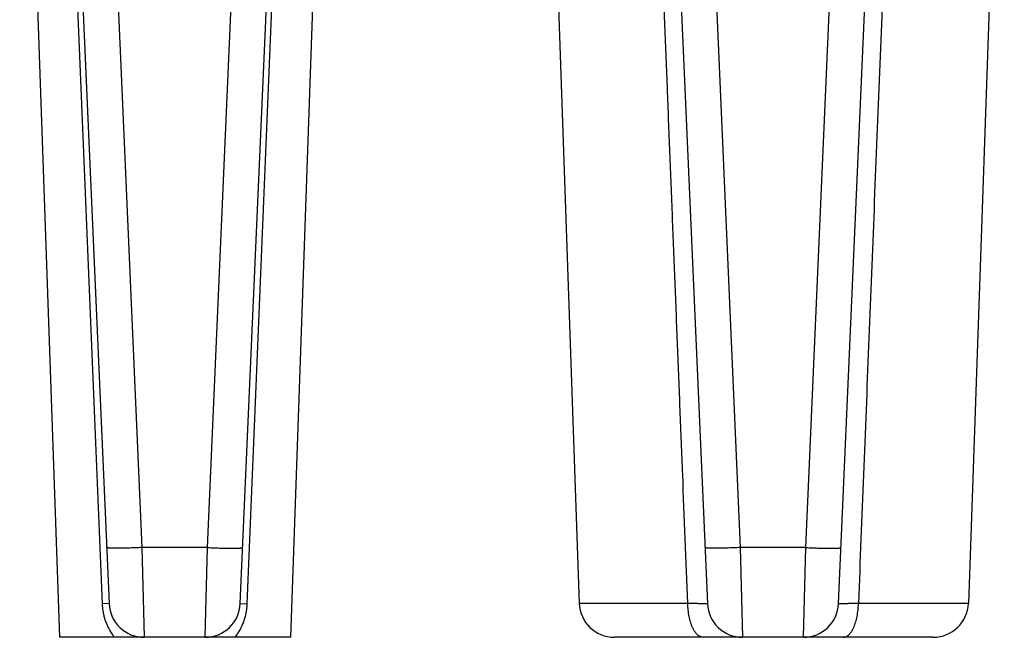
# Model space of a CAD drawing. Header units: inches. Extents: x 0 to 34, y 0 to 22.
# Tile 186 of 224: x 19.384 to 20.224, y 9.041 to 9.567. Entities that reach past the tile are written whole.
import ezdxf

# ---------------------------------------------------------------- set-up
doc = ezdxf.new("R2010")
doc.units = ezdxf.units.IN
doc.header["$LTSCALE"] = 1.87
doc.header["$MEASUREMENT"] = 0
doc.layers.get('0').update_dxf_attribs({"linetype": 'CONTINUOUS'})

msp = doc.modelspace()

# ---------------------------------------------------------------- linework, layer by layer
at = {"color": 7, "linetype": 'CONTINUOUS'}
for p, q in [((19.44729, 10.04447), (19.48777, 9.11718)), ((19.54386, 9.11718), (19.58435, 10.04447)), ((19.95766, 10.04447), (19.99815, 9.11718)), ((20.05423, 9.11718), (20.09472, 10.04447)), ((19.38364, 10.01577), (19.41769, 9.04067)), ((19.64876, 10.01627), (19.61469, 9.04067)), ((19.42143, 9.95015), (19.45989, 9.06936)), ((19.57174, 9.06936), (19.61018, 9.94963)), ((19.83026, 9.94796), (19.86093, 9.06962)), ((19.93181, 9.95015), (19.97027, 9.06936)), ((20.08212, 9.06936), (20.12055, 9.94963)), ((20.22352, 9.94796), (20.19285, 9.06962)), ((19.54386, 9.11718), (19.48777, 9.11718)), ((19.48777, 9.11718), (19.48986, 9.04067)), ((19.54177, 9.04067), (19.54386, 9.11718)), ((20.05423, 9.11718), (19.99815, 9.11718)), ((19.99815, 9.11718), (20.00024, 9.04067)), ((20.05215, 9.04067), (20.05423, 9.11718)), ((19.45989, 9.06936), (19.45424, 9.06923)), ((19.57174, 9.06936), (19.57749, 9.06923)), ((19.9535, 9.06962), (19.86093, 9.06962)), ((20.19285, 9.06962), (20.09907, 9.06962)), ((19.61469, 9.04067), (19.41769, 9.04067)), ((20.16286, 9.04067), (19.89091, 9.04067))]:
    msp.add_line(p, q, dxfattribs=at)
for centre, start, end in [((19.48986, 9.07067), 182.5, 270), ((19.54177, 9.07067), 270, 357.49989), ((19.89091, 9.07067), 182, 270), ((20.00024, 9.07067), 182.5, 270.00008), ((20.05215, 9.07067), 270, 357.49989), ((20.16286, 9.07067), 270, 358)]:
    msp.add_arc(centre, 0.03, start, end, dxfattribs=at)
for points, knots in [([(19.45424, 9.06923), (19.45125, 9.14252), (19.44524, 9.28909), (19.43616, 9.50896), (19.42702, 9.72883), (19.4209, 9.87541), (19.41783, 9.9487)], [0, 0, 0, 0, 0.249994, 0.499992, 0.749995, 1, 1, 1, 1]), ([(19.61388, 9.9487), (19.61081, 9.87541), (19.60469, 9.72883), (19.59556, 9.50896), (19.58648, 9.28909), (19.58048, 9.14252), (19.57749, 9.06923)], [0, 0, 0, 0, 0.250005, 0.500008, 0.750006, 1, 1, 1, 1]), ([(19.9535, 9.06962), (19.95206, 9.10622), (19.9499, 9.16111), (19.94701, 9.2343), (19.94485, 9.2892), (19.94267, 9.3441), (19.94049, 9.39899), (19.9383, 9.45389), (19.93538, 9.52708), (19.93172, 9.61858), (19.92731, 9.72837), (19.92289, 9.83816), (19.91993, 9.91136), (19.91845, 9.94796)], [0, 0, 0, 0, 0.124996, 0.187494, 0.249992, 0.312491, 0.374991, 0.43749, 0.49999, 0.624991, 0.749993, 0.874996, 1, 1, 1, 1]), ([(20.13411, 9.94796), (20.13115, 9.87476), (20.12525, 9.72837), (20.11646, 9.50879), (20.10773, 9.2892), (20.10195, 9.14281), (20.09907, 9.06962)], [0, 0, 0, 0, 0.250007, 0.50001, 0.750008, 1, 1, 1, 1]), ([(19.48777, 9.11718), (19.48583, 9.11709), (19.48293, 9.11698), (19.47911, 9.11685), (19.47636, 9.11677), (19.47371, 9.11671), (19.47119, 9.11667), (19.46884, 9.11664), (19.46667, 9.11663), (19.4647, 9.11664), (19.4632, 9.11666), (19.46211, 9.11669), (19.46138, 9.11671), (19.46072, 9.11674), (19.46012, 9.11677), (19.45959, 9.11681), (19.45919, 9.11684), (19.45891, 9.11687), (19.45872, 9.1169), (19.45855, 9.11692), (19.45839, 9.11694), (19.45826, 9.11697), (19.45814, 9.117), (19.45804, 9.11702), (19.45796, 9.11705), (19.45789, 9.11708), (19.45785, 9.11711), (19.45783, 9.11713), (19.45781, 9.11714), (19.45781, 9.11716), (19.4578, 9.11717), (19.4578, 9.11718)], [0, 0, 0, 0, 0.194452, 0.289318, 0.381392, 0.469791, 0.553669, 0.632223, 0.7047, 0.770411, 0.828728, 0.854939, 0.879102, 0.901159, 0.92106, 0.938762, 0.954225, 0.961108, 0.967422, 0.973163, 0.97833, 0.982925, 0.986947, 0.990401, 0.993296, 0.995646, 0.997484, 0.998232, 0.998883, 0.999462, 1, 1, 1, 1]), ([(19.54386, 9.11718), (19.54581, 9.11709), (19.5487, 9.11698), (19.55252, 9.11685), (19.55528, 9.11677), (19.55793, 9.11671), (19.56044, 9.11667), (19.56279, 9.11664), (19.56496, 9.11663), (19.56693, 9.11664), (19.56844, 9.11666), (19.56953, 9.11669), (19.57025, 9.11671), (19.57091, 9.11674), (19.57151, 9.11677), (19.57204, 9.11681), (19.57244, 9.11684), (19.57273, 9.11687), (19.57291, 9.1169), (19.57309, 9.11692), (19.57324, 9.11694), (19.57338, 9.11697), (19.57349, 9.117), (19.57359, 9.11702), (19.57368, 9.11705), (19.57374, 9.11708), (19.57378, 9.11711), (19.57381, 9.11713), (19.57382, 9.11714), (19.57383, 9.11716), (19.57383, 9.11717), (19.57383, 9.11718)], [0, 0, 0, 0, 0.194452, 0.289318, 0.381392, 0.469791, 0.553669, 0.632223, 0.7047, 0.770411, 0.828728, 0.854939, 0.879102, 0.901159, 0.92106, 0.938762, 0.954225, 0.961108, 0.967422, 0.973163, 0.97833, 0.982925, 0.986947, 0.990401, 0.993296, 0.995646, 0.997484, 0.998232, 0.998883, 0.999462, 1, 1, 1, 1]), ([(19.99815, 9.11718), (19.9962, 9.11709), (19.99331, 9.11698), (19.98949, 9.11685), (19.98673, 9.11677), (19.98408, 9.11671), (19.98157, 9.11667), (19.97922, 9.11664), (19.97704, 9.11663), (19.97507, 9.11664), (19.97357, 9.11666), (19.97248, 9.11669), (19.97176, 9.11671), (19.97109, 9.11674), (19.9705, 9.11677), (19.96997, 9.11681), (19.96957, 9.11684), (19.96928, 9.11687), (19.96909, 9.1169), (19.96892, 9.11692), (19.96877, 9.11694), (19.96863, 9.11697), (19.96851, 9.117), (19.96841, 9.11702), (19.96833, 9.11705), (19.96827, 9.11708), (19.96822, 9.11711), (19.9682, 9.11713), (19.96819, 9.11714), (19.96818, 9.11716), (19.96818, 9.11717), (19.96818, 9.11718)], [0, 0, 0, 0, 0.194452, 0.289318, 0.381392, 0.469791, 0.553669, 0.632223, 0.7047, 0.770411, 0.828728, 0.854939, 0.879102, 0.901159, 0.92106, 0.938762, 0.954225, 0.961108, 0.967422, 0.973163, 0.97833, 0.982925, 0.986947, 0.990401, 0.993296, 0.995646, 0.997484, 0.998232, 0.998883, 0.999462, 1, 1, 1, 1]), ([(20.05423, 9.11718), (20.05618, 9.11709), (20.05908, 9.11698), (20.0629, 9.11685), (20.06565, 9.11677), (20.0683, 9.11671), (20.07081, 9.11667), (20.07317, 9.11664), (20.07534, 9.11663), (20.07731, 9.11664), (20.07881, 9.11666), (20.0799, 9.11669), (20.08063, 9.11671), (20.08129, 9.11674), (20.08188, 9.11677), (20.08242, 9.11681), (20.08282, 9.11684), (20.0831, 9.11687), (20.08329, 9.1169), (20.08346, 9.11692), (20.08361, 9.11694), (20.08375, 9.11697), (20.08387, 9.117), (20.08397, 9.11702), (20.08405, 9.11705), (20.08412, 9.11708), (20.08416, 9.11711), (20.08418, 9.11713), (20.08419, 9.11714), (20.0842, 9.11716), (20.0842, 9.11717), (20.0842, 9.11718)], [0, 0, 0, 0, 0.194452, 0.289318, 0.381392, 0.469791, 0.553669, 0.632223, 0.7047, 0.770411, 0.828728, 0.854939, 0.879102, 0.901159, 0.92106, 0.938762, 0.954225, 0.961108, 0.967422, 0.973163, 0.97833, 0.982925, 0.986947, 0.990401, 0.993296, 0.995646, 0.997484, 0.998232, 0.998883, 0.999462, 1, 1, 1, 1]), ([(19.46464, 9.04067), (19.46425, 9.04115), (19.46349, 9.04214), (19.46241, 9.04368), (19.46139, 9.04526), (19.46043, 9.0469), (19.45954, 9.04858), (19.45871, 9.0503), (19.45794, 9.05206), (19.45724, 9.05386), (19.45662, 9.0557), (19.45606, 9.05757), (19.45565, 9.05915), (19.45536, 9.06042), (19.45516, 9.06138), (19.45498, 9.06235), (19.45482, 9.06332), (19.45467, 9.0643), (19.45455, 9.06528), (19.45446, 9.0661), (19.4544, 9.06676), (19.45436, 9.06725), (19.45433, 9.06774), (19.45428, 9.0684), (19.45425, 9.0689), (19.45424, 9.06923)], [0, 0, 0, 0, 0.060495, 0.121217, 0.18219, 0.243436, 0.304975, 0.366824, 0.428989, 0.491472, 0.554261, 0.617337, 0.680677, 0.712438, 0.744253, 0.776117, 0.808024, 0.839969, 0.871945, 0.903942, 0.919947, 0.935955, 0.951966, 0.967979, 1, 1, 1, 1]), ([(19.57749, 9.06923), (19.57748, 9.0689), (19.57744, 9.06824), (19.57738, 9.06725), (19.57729, 9.06627), (19.57715, 9.06496), (19.57692, 9.06333), (19.57658, 9.06139), (19.57616, 9.05947), (19.57568, 9.05757), (19.57512, 9.05571), (19.57428, 9.05327), (19.57331, 9.05089), (19.5722, 9.04858), (19.5713, 9.0469), (19.57034, 9.04527), (19.56899, 9.04316), (19.56787, 9.04164), (19.56709, 9.04067)], [0, 0, 0, 0, 0.031996, 0.063993, 0.09598, 0.127952, 0.191821, 0.255549, 0.319092, 0.382412, 0.445476, 0.508259, 0.632901, 0.694778, 0.756359, 0.817655, 0.878681, 1, 1, 1, 1]), ([(19.97027, 9.06936), (19.97027, 9.06936), (19.97026, 9.06935), (19.97026, 9.06935), (19.97026, 9.06934), (19.97025, 9.06934), (19.97024, 9.06934), (19.97022, 9.06933), (19.97019, 9.06932), (19.97015, 9.06932), (19.9701, 9.06931), (19.97004, 9.0693), (19.96997, 9.0693), (19.9699, 9.06929), (19.96978, 9.06928), (19.96961, 9.06928), (19.96937, 9.06927), (19.9691, 9.06926), (19.9688, 9.06926), (19.96846, 9.06926), (19.96809, 9.06926), (19.96752, 9.06926), (19.96673, 9.06926), (19.96569, 9.06928), (19.96453, 9.0693), (19.96325, 9.06933), (19.96186, 9.06936), (19.96036, 9.0694), (19.95876, 9.06945), (19.95738, 9.06949), (19.95623, 9.06953), (19.95533, 9.06956), (19.95442, 9.06959), (19.95381, 9.06961), (19.9535, 9.06962)], [0, 0, 0, 0, 0.000273, 0.000597, 0.001012, 0.001537, 0.002183, 0.002954, 0.004881, 0.007333, 0.010315, 0.013829, 0.017877, 0.022458, 0.027573, 0.039397, 0.05334, 0.069386, 0.087517, 0.107713, 0.129949, 0.154199, 0.208621, 0.270715, 0.340176, 0.416664, 0.499805, 0.589189, 0.684379, 0.784909, 0.837024, 0.890286, 0.944636, 1, 1, 1, 1]), ([(19.96678, 9.04067), (19.96657, 9.04067), (19.96614, 9.04069), (19.9655, 9.04079), (19.96487, 9.04097), (19.96424, 9.04121), (19.96361, 9.04152), (19.963, 9.0419), (19.96239, 9.04234), (19.9618, 9.04285), (19.96121, 9.04342), (19.96064, 9.04406), (19.96008, 9.04476), (19.95954, 9.04551), (19.95902, 9.04633), (19.95851, 9.04719), (19.95802, 9.04812), (19.95739, 9.04944), (19.95665, 9.05122), (19.95588, 9.05349), (19.95521, 9.05592), (19.95464, 9.05849), (19.95418, 9.06117), (19.95383, 9.06393), (19.95361, 9.06676), (19.95354, 9.06866), (19.95352, 9.06962)], [0, 0, 0, 0, 0.018627, 0.037429, 0.056574, 0.076221, 0.096508, 0.11756, 0.139478, 0.162346, 0.186231, 0.21118, 0.237227, 0.264393, 0.292685, 0.322101, 0.352628, 0.384246, 0.450626, 0.520951, 0.594834, 0.67182, 0.751397, 0.833014, 0.916084, 1, 1, 1, 1]), ([(20.09907, 9.06962), (20.09845, 9.0696), (20.09724, 9.06956), (20.09545, 9.0695), (20.09375, 9.06944), (20.09214, 9.0694), (20.09063, 9.06936), (20.08922, 9.06932), (20.08792, 9.0693), (20.08674, 9.06928), (20.08569, 9.06926), (20.08489, 9.06925), (20.08432, 9.06925), (20.08395, 9.06925), (20.0836, 9.06926), (20.08329, 9.06926), (20.08302, 9.06927), (20.08279, 9.06927), (20.08261, 9.06928), (20.08249, 9.06929), (20.08241, 9.0693), (20.08234, 9.0693), (20.08228, 9.06931), (20.08223, 9.06931), (20.08219, 9.06932), (20.08216, 9.06933), (20.08215, 9.06933), (20.08213, 9.06934), (20.08213, 9.06934), (20.08212, 9.06935), (20.08212, 9.06935), (20.08212, 9.06936), (20.08212, 9.06936)], [0, 0, 0, 0, 0.109566, 0.214841, 0.315305, 0.410461, 0.499837, 0.582991, 0.659508, 0.729008, 0.791147, 0.845617, 0.86989, 0.892149, 0.912367, 0.930519, 0.946583, 0.960542, 0.972381, 0.977502, 0.98209, 0.986143, 0.989662, 0.992648, 0.995104, 0.997036, 0.997808, 0.998455, 0.998982, 0.999399, 0.999725, 1, 1, 1, 1]), ([(20.08603, 9.04067), (20.08624, 9.04067), (20.08666, 9.04069), (20.08729, 9.04079), (20.08791, 9.04097), (20.08853, 9.04121), (20.08914, 9.04152), (20.08975, 9.0419), (20.09035, 9.04234), (20.09093, 9.04285), (20.09151, 9.04342), (20.09207, 9.04406), (20.09262, 9.04476), (20.09315, 9.04551), (20.09367, 9.04633), (20.09417, 9.0472), (20.09465, 9.04812), (20.09527, 9.04944), (20.09599, 9.05122), (20.09675, 9.05349), (20.09742, 9.05592), (20.09798, 9.05849), (20.09843, 9.06117), (20.09877, 9.06393), (20.09899, 9.06676), (20.09906, 9.06866), (20.09907, 9.06962)], [0, 0, 0, 0, 0.018397, 0.036973, 0.055903, 0.075346, 0.095448, 0.116331, 0.138101, 0.160841, 0.184619, 0.209481, 0.235463, 0.262582, 0.290846, 0.320252, 0.350786, 0.382427, 0.448898, 0.519368, 0.593443, 0.670658, 0.750497, 0.832399, 0.915772, 1, 1, 1, 1])]:
    msp.add_open_spline(points, degree=3, knots=knots, dxfattribs=at)

doc.saveas('drawing.dxf')
